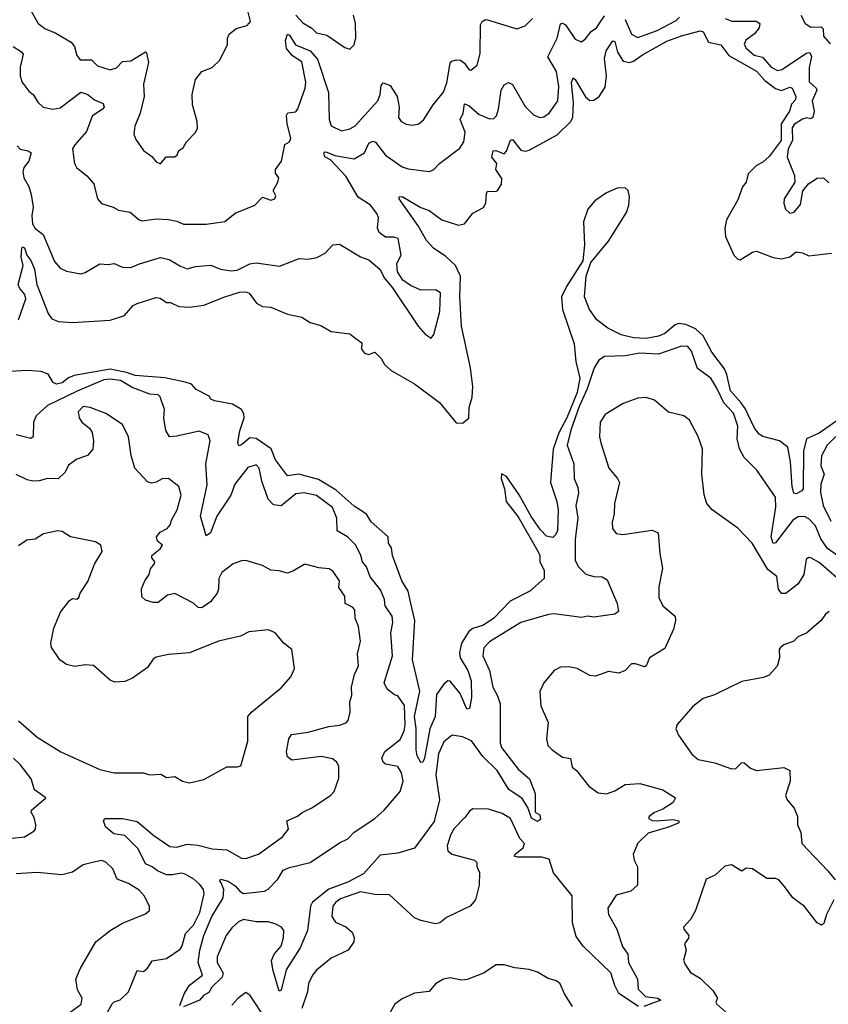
# Model space of a CAD drawing. Extents: x 1839239 to 1929705, y 762242 to 910352.
# Tile 121 of 256: x 1910151 to 1914029, y 774325 to 779043. Entities that reach past the tile are written whole.
import ezdxf

# ---------------------------------------------------------------- set-up
doc = ezdxf.new("R2010")
doc.units = 0

msp = doc.modelspace()

# ---------------------------------------------------------------- linework, layer by layer
at = {"layer": '0CON10XD'}
for points in [[(1910184.3, 779124.3), (1910240.6, 779025), (1910271.5, 779001.5), (1910325, 778979.4), (1910397.5, 778935), (1910414.3, 778915), (1910425, 778872.5), (1910441.7, 778851.7), (1910495, 778850.4), (1910525, 778822.5), (1910585, 778803.1), (1910615, 778812.9), (1910645, 778843.8), (1910685, 778846.1), (1910755, 778890), (1910760, 778885), (1910769.1, 778839.1), (1910745.5, 778735), (1910748.9, 778675), (1910729.2, 778595), (1910703.6, 778533.6), (1910698.8, 778495), (1910708.8, 778468.8), (1910745, 778416.7), (1910785, 778387.5), (1910805, 778362.5), (1910826.7, 778353.3), (1910853.9, 778386.1), (1910893, 778387), (1910906.4, 778393.6), (1910913.9, 778416.1), (1910935, 778430), (1910951.2, 778458.8), (1910995, 778503.3), (1911003.9, 778523.9), (1911002, 778555), (1910980.8, 778635), (1910978, 778685), (1910995, 778757.5), (1911024.2, 778795.8), (1911075, 778814.3), (1911110.6, 778849.4), (1911148.1, 778925), (1911148, 778955), (1911156, 778974), (1911189.3, 779000.7), (1911242.5, 779015), (1911258, 779035), (1911240.8, 779105)], [(1910119.7, 778915), (1910159.6, 778889.6), (1910167.9, 778877.9), (1910154.3, 778815.7), (1910153.9, 778775), (1910161.7, 778745), (1910195, 778700.4), (1910215.6, 778685), (1910238.4, 778648.4), (1910264.2, 778625), (1910310, 778615), (1910345, 778620.3), (1910445, 778695.4), (1910478.8, 778685), (1910509.5, 778659.5), (1910551.7, 778641.7), (1910556.5, 778625), (1910548.9, 778615), (1910498.7, 778581.3), (1910472, 778508), (1910415, 778444.3), (1910404.5, 778425), (1910413.8, 778355), (1910423.3, 778335), (1910473.3, 778295), (1910506.6, 778256.6), (1910524.5, 778184.5), (1910543.3, 778163.3), (1910600, 778145), (1910625, 778130), (1910680.7, 778120.7), (1910723.8, 778085), (1910739.1, 778079.1), (1910805, 778088.5), (1910865, 778086.5), (1910905, 778078), (1910937.2, 778062.8), (1911045, 778063.3), (1911135, 778077.1), (1911185, 778116.9), (1911278.8, 778155), (1911315, 778193.3), (1911355, 778178.5), (1911375.5, 778185), (1911378.9, 778198.9), (1911367.5, 778225), (1911390, 778265), (1911393.3, 778285), (1911378.3, 778308.3), (1911378.8, 778325), (1911406.7, 778365), (1911423.3, 778445), (1911445, 778457.5), (1911452, 778475), (1911433.3, 778545), (1911430.9, 778585), (1911437, 778597), (1911475, 778602.5), (1911485, 778616), (1911520.4, 778715), (1911523.9, 778743.9), (1911505, 778840.9), (1911460.1, 778870.1), (1911431.2, 778905), (1911426.5, 778943.5), (1911435, 778974.2), (1911445, 778969.5), (1911473.3, 778923.3), (1911544.1, 778895), (1911580.2, 778855), (1911631.7, 778695), (1911634.6, 778564.6), (1911644.6, 778534.6), (1911695, 778511.1), (1911735, 778520.9), (1911759.4, 778535), (1911868.2, 778655), (1911880, 778685), (1911885, 778728), (1911895, 778740.6), (1911927.7, 778727.8), (1911961.8, 778675), (1911970.4, 778625), (1911968.1, 778575), (1911980, 778555), (1912005, 778542.9), (1912035, 778538.6), (1912065, 778544.3), (1912090, 778565), (1912133.9, 778636.1), (1912183.9, 778696.1), (1912199.1, 778740.9), (1912215.5, 778834.5), (1912224, 778845), (1912245, 778851.4), (1912265, 778849.4), (1912284.6, 778834.6), (1912304.4, 778804.4), (1912315, 778802), (1912345.6, 778825), (1912359.1, 778880.9), (1912361.7, 779018.3), (1912368.6, 779035), (1912385, 779044.5), (1912395, 779043.1), (1912535, 779000), (1912575, 779014.3), (1912611.2, 779048.8)], [(1910138.9, 778438.9), (1910153.6, 778423.6), (1910192.5, 778415), (1910206.7, 778405), (1910195.4, 778365), (1910170.5, 778335), (1910166.2, 778315), (1910171.1, 778285), (1910194.8, 778244.8), (1910206.7, 778205), (1910215.4, 778145), (1910209.3, 778105), (1910212.1, 778065), (1910225, 778043.1), (1910264, 778014), (1910318.2, 777885), (1910345, 777853.3), (1910375, 777838.9), (1910445, 777825.7), (1910465, 777831.4), (1910535, 777873.6), (1910575, 777870.4), (1910605, 777875.6), (1910645, 777858.2), (1910685, 777855.5), (1910725.9, 777874.1), (1910826.2, 777903.8), (1910867.5, 777895), (1910921.9, 777861.9), (1910955, 777850), (1910995, 777860.5), (1911067.4, 777867.4), (1911115, 777847.9), (1911165, 777840), (1911195, 777843.9), (1911255, 777873.5), (1911285, 777878.1), (1911397.3, 777862.7), (1911490.9, 777899.1), (1911535, 777895.8), (1911575.5, 777904.5), (1911615.6, 777924.4), (1911652.5, 777965), (1911685, 777968), (1911785, 777906.7), (1911825, 777893.3), (1911878.7, 777848.7), (1911900.6, 777805), (1911939.1, 777759.1), (1912061.6, 777575), (1912095, 777536.7), (1912125, 777518), (1912136.7, 777535), (1912166.1, 777645), (1912168.5, 777735), (1912145, 777748.5), (1912075, 777747.5), (1912025, 777769.4), (1911988, 777795), (1911963.8, 777835), (1911960, 777875), (1911980, 777915), (1911965.7, 777995), (1911945, 778001.9), (1911905, 778001.9), (1911875, 778024), (1911867.1, 778045), (1911871.5, 778095), (1911864.4, 778115), (1911832.9, 778155), (1911775, 778192.2), (1911715, 778293.1), (1911642.4, 778372.4), (1911615, 778385.8), (1911609.2, 778405), (1911615, 778410.8), (1911625, 778408.9), (1911662.4, 778392.4), (1911755, 778375.9), (1911805, 778404.7), (1911825, 778451.7), (1911845, 778462.1), (1911856.9, 778456.9), (1911905, 778394.7), (1911985, 778338.8), (1912015, 778328.5), (1912115, 778315.7), (1912135, 778324), (1912164.2, 778355), (1912262.4, 778427.6), (1912281.5, 778458.5), (1912287.8, 778505), (1912263.5, 778565), (1912278.3, 778595), (1912285, 778640), (1912305, 778632.9), (1912355, 778589.6), (1912405, 778568.8), (1912425, 778570), (1912437.1, 778582.9), (1912448, 778615), (1912460, 778705), (1912475, 778731.1), (1912495, 778742.2), (1912515, 778733.1), (1912575, 778626.9), (1912615, 778587.8), (1912645, 778575.5), (1912665, 778578.5), (1912691.1, 778595), (1912732.3, 778655), (1912736.2, 778723.8), (1912724.8, 778795), (1912684.3, 778865), (1912728, 778955), (1912745, 779024.2), (1912755, 779026.7), (1912768.8, 779018.8), (1912815, 778950), (1912845, 778937.1), (1912865, 778951.4), (1912892.6, 778987.4), (1912917.1, 779005), (1912955, 779062)], [(1911475, 779064.5), (1911508.9, 779028.9), (1911552.6, 779002.6), (1911575, 778980.5), (1911625, 778969.4), (1911710.7, 778910.7), (1911735, 778902.5), (1911755, 778922.5), (1911763.2, 778956.8), (1911761.2, 779025), (1911752.5, 779065)], [(1913054.3, 779044.3), (1913084.7, 778974.7), (1913115, 778957.7), (1913209.1, 778990.9), (1913300, 779040), (1913315.6, 779055)], [(1913535, 779049.2), (1913566.6, 779036.6), (1913683.4, 779036.6), (1913700.6, 779025), (1913697.9, 779005), (1913675, 778976.2), (1913633.9, 778945), (1913626.2, 778925), (1913635, 778907.8), (1913673.8, 778873.8), (1913713.7, 778863.7), (1913755, 778815.4), (1913785, 778800.4), (1913806.9, 778805), (1913925, 778883.3), (1913935, 778886.9), (1913942.5, 778882.5), (1913948.9, 778865), (1913937.7, 778815), (1913937.8, 778745), (1913970.6, 778715), (1913973.9, 778705), (1913952.3, 778655), (1913961.6, 778605), (1913955.5, 778574.5), (1913945, 778568.8), (1913925, 778572.9), (1913905, 778567), (1913865, 778541.4), (1913855.2, 778525), (1913857.6, 778465), (1913836.9, 778425), (1913832.2, 778385), (1913866.8, 778296.8), (1913868.6, 778265), (1913818, 778185), (1913816, 778165), (1913823.8, 778135), (1913845, 778116), (1913865, 778120.8), (1913895, 778158), (1913907.1, 778222.9), (1913933.6, 778256.4), (1913975, 778284.2), (1914006.1, 778286.1), (1914031.7, 778261.7)], [(1913897.5, 779065), (1913917.5, 779025), (1913945, 779007.1), (1913995, 779009.2), (1914005, 779000), (1914005.6, 778965), (1914038.2, 778928.2)], [(1910145.2, 777604.8), (1910180.4, 777705), (1910176.6, 777726.7), (1910151.4, 777755), (1910144.8, 777775), (1910167.8, 777865), (1910158.5, 777905), (1910161.8, 777948.2), (1910165, 777955.7), (1910175, 777950), (1910185.4, 777915), (1910205, 777888.9), (1910222.8, 777847.2), (1910232.9, 777775), (1910287.8, 777635), (1910305, 777609.2), (1910337, 777597), (1910405, 777592.5), (1910585, 777603.8), (1910654.1, 777625.9), (1910695.8, 777674.2), (1910715, 777684.2), (1910805, 777712), (1910825, 777709.2), (1910855, 777687.5), (1910875, 777687.5), (1910915, 777669.2), (1910965, 777665.8), (1911034.2, 777675.8), (1911135, 777715.4), (1911205, 777737.2), (1911235, 777739.2), (1911252.3, 777732.3), (1911286.4, 777685), (1911315, 777668.8), (1911355.4, 777665.4), (1911435, 777632.2), (1911505, 777618.6), (1911545, 777592.9), (1911595, 777578), (1911645, 777550), (1911735, 777537.5), (1911762.5, 777515), (1911792.5, 777495), (1911790, 777465), (1911805, 777445.7), (1911825, 777438.9), (1911855, 777450), (1911885, 777420), (1911900.9, 777390.9), (1911932.1, 777362.1), (1912045, 777298.1), (1912165, 777208.5), (1912245, 777112.2), (1912275, 777110.6), (1912305.9, 777134.1), (1912306.9, 777185), (1912321.8, 777235), (1912324.6, 777285), (1912313.7, 777375), (1912270, 777575), (1912261.8, 777715), (1912265.8, 777815), (1912241.2, 777865), (1912195, 777908.6), (1912135, 777949.2), (1912101.9, 777985), (1912061.9, 778055), (1911970.8, 778185), (1911971.2, 778195), (1911985, 778195.6), (1912075, 778143.3), (1912115, 778128.5), (1912175, 778084.1), (1912255, 778058.9), (1912285, 778065.4), (1912325, 778116.7), (1912376.2, 778143.8), (1912387.2, 778165), (1912389.4, 778210.6), (1912395, 778222), (1912435, 778220.4), (1912445, 778226.4), (1912461.9, 778255), (1912462.9, 778282.9), (1912434.7, 778325), (1912439.4, 778355), (1912416.2, 778385), (1912421.4, 778415), (1912435, 778416.7), (1912475, 778400.8), (1912486.4, 778413.6), (1912505, 778465.8), (1912515, 778468.6), (1912555, 778418.9), (1912575, 778413.2), (1912595, 778418.4), (1912728.1, 778491.9), (1912795, 778555.4), (1912804.1, 778575.9), (1912807.2, 778645), (1912797.5, 778742.5), (1912805, 778764.5), (1912815, 778757.5), (1912865, 778673.1), (1912885, 778656.4), (1912905, 778658.2), (1912930.4, 778675), (1912959.5, 778720.5), (1912965.2, 778775), (1912955, 778856.7), (1912963.6, 778895), (1912995, 778942.2), (1913005, 778939.4), (1913017.8, 778887.8), (1913044.5, 778845), (1913075, 778837.8), (1913095.6, 778844.4), (1913138.5, 778875), (1913255, 778940.2), (1913325, 778966.6), (1913415, 778990.4), (1913428.5, 778985), (1913455, 778935.4), (1913513.6, 778923.6), (1913551.4, 778871.4), (1913685, 778796.1), (1913725, 778752.3), (1913775, 778713.4), (1913805, 778703.8), (1913845, 778719.5), (1913855, 778715.5), (1913873.5, 778675), (1913871.2, 778658.8), (1913851.8, 778638.2), (1913843, 778605), (1913803.7, 778545), (1913802.6, 778465), (1913745, 778387.3), (1913715, 778361), (1913684.7, 778345), (1913644.2, 778305), (1913635.4, 778265), (1913617, 778243), (1913595, 778180.8), (1913540.4, 778085), (1913533.1, 778045), (1913536.7, 778005), (1913576.7, 777915), (1913595, 777895.7), (1913606.7, 777893.3), (1913665, 777929.2), (1913685, 777934.2), (1913764.3, 777904.3), (1913805, 777897.1), (1913845, 777906.7), (1913875, 777931.1), (1913905, 777926.7), (1913935, 777912.3), (1914045, 777924.7)], [(1914080.8, 777129.2), (1913985, 777061.8), (1913924.7, 777035), (1913910.2, 776975), (1913909.1, 776795), (1913902.2, 776785), (1913875, 776771.3), (1913864.4, 776774.4), (1913855.3, 776805), (1913848.5, 776925), (1913834.2, 776995), (1913795.2, 777025.2), (1913715, 777045.9), (1913697.3, 777057.3), (1913675, 777085.4), (1913630.3, 777180.3), (1913609, 777208.9), (1913560, 777265), (1913542.5, 777342.5), (1913530.5, 777370.5), (1913470.5, 777450.5), (1913429.1, 777529.1), (1913392.2, 777562.2), (1913345, 777582), (1913312.6, 777587.4), (1913295, 777581.4), (1913245, 777540), (1913215, 777527.2), (1913155, 777516), (1913095, 777519.1), (1913035, 777533.5), (1912971.3, 777565), (1912919.3, 777605), (1912883.4, 777655), (1912859.7, 777715), (1912868.1, 777815), (1912890.3, 777879.7), (1912975, 777982.2), (1913060.5, 778119.5), (1913072.2, 778155), (1913075.6, 778195), (1913069.2, 778225), (1913055, 778238), (1913015.8, 778235.8), (1912965, 778214.5), (1912910, 778175), (1912875.6, 778135), (1912854.6, 778075), (1912859.4, 777965), (1912852.3, 777887.7), (1912773.1, 777765), (1912749.6, 777715), (1912754.2, 777655), (1912809.7, 777489.7), (1912818.4, 777405), (1912838, 777325), (1912825, 777257.5), (1912775, 777135.3), (1912736.2, 777063.8), (1912709.5, 776985), (1912697.2, 776825), (1912726.7, 776735), (1912733.2, 776695), (1912730.4, 776595), (1912721.1, 776575), (1912707.4, 776562.6), (1912677.8, 776567.8), (1912648.5, 776598.5), (1912603.3, 776663.3), (1912546.6, 776766.6), (1912485.5, 776855), (1912462.5, 776867.5), (1912460, 776845), (1912476.7, 776795), (1912483.4, 776735), (1912541.6, 776661.6), (1912636.4, 776496.4), (1912645.3, 776475), (1912645.3, 776445), (1912666.1, 776405), (1912666.7, 776365), (1912597.5, 776305), (1912503.1, 776256.9), (1912424.5, 776175), (1912375, 776142.6), (1912324.8, 776125.2), (1912305, 776111.1), (1912269.2, 776055), (1912259.9, 776010.1), (1912263.3, 775985), (1912300.6, 775925), (1912315.6, 775875), (1912317.4, 775795), (1912307.6, 775742.4), (1912295, 775739.2), (1912263.6, 775815), (1912215, 775873.3), (1912205, 775874.5), (1912185, 775858.5), (1912150.9, 775809.1), (1912144.1, 775705), (1912117.6, 775645), (1912092.5, 775505), (1912085, 775485.7), (1912075, 775484.2), (1912056.8, 775515), (1912052.5, 775545), (1912052.5, 775647.5), (1912044.4, 775705), (1912070.3, 775825), (1912035.4, 775975), (1912046.9, 776165), (1912027.2, 776245), (1912014.1, 776304.1), (1911984.4, 776355), (1911939.4, 776475), (1911935, 776512.5), (1911920, 776535), (1911918, 776565), (1911837.5, 776637.5), (1911815, 776674), (1911755, 776712.9), (1911669.1, 776789.1), (1911585, 776840.2), (1911490, 776865), (1911435, 776858), (1911377.8, 776935), (1911357.7, 776987.7), (1911285, 777036.5), (1911255, 777039.2), (1911215, 777006.2), (1911202.1, 777002.1), (1911197.8, 777017.8), (1911206.7, 777073.3), (1911228.2, 777135), (1911226.5, 777155), (1911215.5, 777175), (1911171.2, 777201.2), (1911085, 777216.2), (1911067.5, 777225), (1911060, 777240), (1910998.3, 777271.7), (1910975, 777296.7), (1910945, 777306.2), (1910846.8, 777326.8), (1910705, 777337.7), (1910662.9, 777352.9), (1910585, 777368.2), (1910412.4, 777337.6), (1910385, 777327.1), (1910355, 777303.7), (1910327.1, 777297.1), (1910311.1, 777305), (1910288.6, 777345), (1910255, 777357.1), (1910187.7, 777362.3), (1910045, 777354)], [(1914075, 776474.2), (1914025, 776509.2), (1913992.7, 776555), (1913968.3, 776618.3), (1913935, 776651), (1913915, 776662.2), (1913885, 776660.5), (1913859.1, 776645), (1913775, 776535.8), (1913765, 776532.5), (1913754.2, 776565), (1913777.4, 776707.4), (1913775.4, 776755), (1913686.2, 776885), (1913625.8, 776945.8), (1913602.6, 776987.4), (1913591.9, 777035), (1913595.3, 777095), (1913575, 777157.5), (1913527.5, 777207.5), (1913495, 777278.2), (1913465, 777325.5), (1913401.3, 777371.3), (1913372.7, 777455), (1913355, 777478.1), (1913325, 777478.2), (1913215, 777440.8), (1913125, 777445.3), (1913055, 777432.8), (1912955, 777429.4), (1912928.3, 777411.7), (1912905.5, 777375), (1912873.1, 777275), (1912835, 777189.2), (1912795, 777076.2), (1912777.5, 777005), (1912808.3, 776915), (1912810.4, 776845), (1912827.8, 776802.2), (1912831.8, 776775), (1912818.9, 776715), (1912827.6, 776655), (1912815.2, 776554.8), (1912815, 776452), (1912831.2, 776421.2), (1912866.7, 776386.7), (1912905, 776374.6), (1912945, 776373.8), (1912968.8, 776358.8), (1913016.5, 776245), (1913022.1, 776207.9), (1913005.4, 776194.6), (1912905, 776180.6), (1912874.4, 776185.6), (1912845, 776178.1), (1912715, 776196.8), (1912687.1, 776192.9), (1912555, 776154.3), (1912405, 776062.7), (1912376.5, 776033.5), (1912372.8, 775995), (1912404.8, 775924.8), (1912420.7, 775845), (1912443.2, 775803.2), (1912455.3, 775765), (1912456.2, 775576.2), (1912461.2, 775555), (1912542.3, 775452.3), (1912596.7, 775405), (1912622.5, 775335), (1912622.5, 775245), (1912645, 775232.5), (1912648.6, 775211.4), (1912635, 775200.8), (1912605, 775216.7), (1912587.8, 775267.8), (1912561.4, 775311.4), (1912497.5, 775355), (1912441.7, 775445), (1912373, 775513), (1912317.9, 775587.9), (1912275, 775607.2), (1912225, 775615.5), (1912185, 775582.9), (1912160, 775525), (1912147.6, 775425), (1912163.9, 775305), (1912138.8, 775201.2), (1912045, 775073.8), (1911965, 775048.5), (1911880.1, 775039.9), (1911799.7, 774950.3), (1911725, 774910.1), (1911633.3, 774876.7), (1911555.3, 774815), (1911546, 774795), (1911531.2, 774678.8), (1911495.8, 774595), (1911429.1, 774490.9), (1911405, 774392.5), (1911395, 774387.5), (1911365, 774492.5), (1911359.2, 774535), (1911371.8, 774565), (1911405.7, 774604.3), (1911416.8, 774645), (1911418, 774678), (1911406.7, 774695), (1911379.2, 774709.2), (1911345, 774719.6), (1911315, 774720.6), (1911285, 774719.8), (1911225, 774731.7), (1911200.4, 774719.6), (1911168.7, 774691.3), (1911140.9, 774655), (1911098.2, 774551.8), (1911098.8, 774525), (1911127.4, 774475), (1911122.6, 774455), (1911073.1, 774406.9), (1911057.7, 774382.3), (1911033, 774367), (1911013.3, 774345), (1910937.1, 774312.9)], [(1910920, 774320), (1910940, 774375), (1910965, 774416.7), (1911027.5, 774465), (1911007.5, 774525), (1911014.7, 774585), (1911034.3, 774655), (1911072.7, 774745), (1911126.8, 774835), (1911130.3, 774875), (1911117.2, 774907.2), (1911111.8, 774915), (1911114.6, 774925.4), (1911151.1, 774915), (1911185, 774893.5), (1911206.5, 774866.6), (1911225, 774856.5), (1911325, 774866.6), (1911343, 774877), (1911389.2, 774925), (1911415, 774968.2), (1911445, 774981.1), (1911544.2, 775005), (1911685, 775099.1), (1911725, 775118.6), (1911755, 775150), (1911855, 775215.9), (1911898.4, 775255), (1911976.5, 775345), (1911990.3, 775395), (1911982.1, 775435), (1911965, 775464.4), (1911906.2, 775476.2), (1911895, 775485.6), (1911888.6, 775505), (1911902.7, 775537.3), (1911976.3, 775593.7), (1911995, 775636), (1911999.6, 775665), (1911997.4, 775757.4), (1911965, 775804), (1911948.5, 775808.5), (1911913.3, 775835), (1911899.2, 775865), (1911938.5, 775995), (1911931.2, 776105), (1911940.3, 776155), (1911937.1, 776185), (1911904.6, 776235), (1911900.3, 776265), (1911882, 776312), (1911832.8, 776372.8), (1911815, 776420.8), (1911794.6, 776445), (1911787.6, 776475), (1911763.3, 776525), (1911723.3, 776565), (1911673.7, 776593.7), (1911672.1, 776655), (1911651.5, 776705), (1911575, 776763.5), (1911515, 776776.5), (1911475, 776770.9), (1911405, 776714.5), (1911368.5, 776718.5), (1911342.2, 776745), (1911312.1, 776832.1), (1911300, 776895), (1911285, 776910), (1911245, 776896.9), (1911205, 776845.7), (1911182.8, 776817.2), (1911164.6, 776765), (1911097.1, 776665), (1911066.9, 776585), (1911045, 776570), (1911017.8, 776665), (1911050.7, 776815), (1911043.3, 776915), (1911064.4, 777025), (1911054.6, 777054.6), (1911012, 777072), (1910905, 777047.5), (1910870, 777045), (1910852.7, 777075), (1910843.2, 777133.2), (1910845.7, 777175), (1910825, 777236.1), (1910815, 777245.8), (1910775, 777248.5), (1910690.1, 777280.1), (1910635, 777314.4), (1910585, 777321.5), (1910555, 777318), (1910426.7, 777263.3), (1910285.4, 777195), (1910230.9, 777145), (1910216.9, 777115), (1910215.5, 777045), (1910205, 777036.7), (1910135, 777053.4)], [(1914115, 776330), (1913985, 776441.8), (1913945, 776464.3), (1913934.2, 776465.8), (1913923.2, 776456.8), (1913910.9, 776385), (1913885, 776339.5), (1913825, 776294.4), (1913805, 776292.9), (1913790.7, 776315), (1913781.8, 776375), (1913738.5, 776408.5), (1913664.5, 776535), (1913595, 776607.1), (1913472.5, 776695), (1913447.1, 776725), (1913434.2, 776765.8), (1913422.2, 776865), (1913425, 776987.5), (1913405.3, 777045.3), (1913363.8, 777123.8), (1913335.5, 777145.5), (1913263.1, 777163.1), (1913195, 777220), (1913155, 777232.5), (1913115, 777229.2), (1913045, 777204.2), (1912958.3, 777151.7), (1912935.7, 777114.3), (1912931.9, 777045), (1912938.1, 777015), (1912977.1, 776895), (1913018.8, 776845), (1913028, 776825), (1913004.2, 776725), (1913002, 776675), (1912992.5, 776635), (1912994, 776605), (1913011.7, 776581.7), (1913044.2, 776575.8)], [(1910514.4, 774185.6), (1910595, 774327.3), (1910605, 774336.7), (1910633.7, 774346.3), (1910672.9, 774385), (1910715, 774487.5), (1910745, 774482.9), (1910765, 774498), (1910786.2, 774533.8), (1910855, 774544.5), (1910920.4, 774589.6), (1910930.5, 774605), (1910946.7, 774665), (1910984.7, 774705), (1911015, 774764.4), (1911036.4, 774855), (1911032, 774875), (1911015, 774899.2), (1910986.4, 774925), (1910945, 774949.4), (1910925, 774953.3), (1910884.8, 774945.1), (1910855, 774946.1), (1910811.5, 774965), (1910786, 774984), (1910755, 774998.5), (1910720.2, 775070.2), (1910655, 775134.4), (1910602.1, 775142.1), (1910563.3, 775175), (1910552.9, 775205), (1910560, 775215), (1910645, 775215.7), (1910715, 775201.4), (1910794.6, 775134.6), (1910871.4, 775081.4), (1910905, 775078.8), (1910955, 775092.9), (1911005, 775088.1), (1911075, 775070), (1911144.5, 775064.5), (1911215, 775025.8), (1911235, 775024.2), (1911296.7, 775045), (1911411.7, 775128.3), (1911440, 775165), (1911432, 775205), (1911483.8, 775226.2), (1911505.5, 775244.5), (1911555, 775268.6), (1911643.4, 775326.6), (1911659.2, 775345), (1911681.2, 775408.8), (1911682, 775465), (1911671.4, 775485), (1911650.8, 775500.8), (1911597, 775513), (1911455.7, 775495.7), (1911435, 775511.2), (1911430, 775535), (1911442, 775598), (1911455, 775618.6), (1911535, 775628.5), (1911634, 775656), (1911685, 775662.1), (1911716.2, 775673.8), (1911727.1, 775685), (1911735.4, 775724.6), (1911735.3, 775775), (1911743.8, 775805), (1911742.2, 775845), (1911757.5, 775905), (1911776.4, 775946.4), (1911770.6, 776005), (1911785.4, 776065), (1911776.1, 776135), (1911760.6, 776175), (1911757.8, 776215), (1911747.6, 776227.6), (1911712.1, 776245), (1911711.2, 776281.2), (1911681.8, 776321.8), (1911684.5, 776355), (1911655, 776399.2), (1911635, 776411.4), (1911586.2, 776416.2), (1911525, 776432.5), (1911515, 776432), (1911465, 776402.5), (1911435, 776390.6), (1911395, 776402.9), (1911355, 776405.8), (1911315, 776427.1), (1911235, 776452.5), (1911215, 776450.8), (1911175, 776435.8), (1911121.1, 776395), (1911106.5, 776365), (1911105.4, 776315), (1911098.2, 776295), (1911066.2, 776253.8), (1911025, 776225.5), (1911007, 776227), (1910985, 776247.3), (1910895, 776293.5), (1910860.8, 776285), (1910815, 776251.2), (1910791.1, 776251.1), (1910755, 776261.1), (1910737.4, 776277.4), (1910736, 776316), (1910750.8, 776355), (1910772.3, 776385), (1910778.8, 776411.2), (1910796.2, 776435), (1910799.1, 776445), (1910785.6, 776465), (1910785.5, 776475), (1910825, 776507.1), (1910835.6, 776525), (1910812.5, 776545), (1910807.1, 776565), (1910825, 776588.1), (1910859.2, 776605), (1910874.2, 776625), (1910878.9, 776645), (1910906.4, 776695), (1910925.5, 776765), (1910915, 776806), (1910864.5, 776844.5), (1910835, 776843.8), (1910805, 776827.1), (1910785, 776823.1), (1910765, 776828.6), (1910703.1, 776895), (1910685.6, 776955), (1910673.8, 777045), (1910643.9, 777103.9), (1910565, 777156.2), (1910490, 777185), (1910455, 777189.5), (1910432.5, 777165), (1910436.2, 777135), (1910450, 777115), (1910485.7, 777085.7), (1910498.8, 777065), (1910506, 777025), (1910502, 776985), (1910475.7, 776954.3), (1910425, 776938), (1910385, 776908), (1910370, 776875), (1910336.6, 776843.4), (1910284.6, 776845.4), (1910245, 776833.1), (1910215, 776832.2), (1910187.9, 776837.9), (1910135, 776863.8)], [(1914065, 777046.1), (1914023.2, 777005), (1913996.7, 776953.3), (1913993.8, 776905), (1914008.9, 776865), (1913992.5, 776817.5), (1913992, 776778), (1914004.1, 776715), (1914040.5, 776640.5)], [(1910145, 775684), (1910235.9, 775605.9), (1910348, 775535), (1910535, 775450.8), (1910605, 775434.3), (1910744.2, 775434.2), (1910776.1, 775423.9), (1910828.3, 775428.3), (1910855, 775412.5), (1910895, 775416.7), (1910932.5, 775395), (1910965, 775386), (1911035, 775402.5), (1911145, 775463.8), (1911195, 775462.5), (1911212, 775468), (1911245.7, 775585.7), (1911245.6, 775705), (1911263.8, 775726.2), (1911405, 775842), (1911451.2, 775895), (1911468.8, 775935), (1911456.2, 776025), (1911418, 776055), (1911376.7, 776105), (1911345, 776119.2), (1911250.3, 776109.7), (1911210.3, 776089.7), (1911105, 776064.5), (1910965, 776009.4), (1910865, 776000.8), (1910805, 775988.8), (1910790.9, 775979.1), (1910765, 775938.8), (1910692.7, 775887.3), (1910655, 775872), (1910608.3, 775868.3), (1910585, 775878.8), (1910505, 775948.8), (1910465, 775951.2), (1910415, 775944.2), (1910375, 775954), (1910343.8, 775975), (1910304.2, 776035), (1910300.6, 776055), (1910315, 776127.5), (1910346.7, 776205), (1910389.5, 776260.5), (1910405, 776269.4), (1910425, 776266), (1910435, 776273.8), (1910441.2, 776295), (1910478.5, 776351.5), (1910510.8, 776435), (1910547.1, 776495), (1910540, 776525), (1910515, 776540.8), (1910395, 776566), (1910355, 776590), (1910335, 776594), (1910265, 776579.4), (1910225, 776553.3), (1910185, 776549.4), (1910145, 776522.2)], [(1913044.2, 776575.8), (1913185, 776596.9), (1913212.5, 776585), (1913221.1, 776485), (1913234.4, 776415), (1913216.9, 776325), (1913215.7, 776275), (1913235.8, 776235), (1913294.7, 776184.7), (1913296.3, 776165), (1913287.1, 776122.9), (1913245, 776030), (1913171.9, 775985), (1913155, 775946.7), (1913147.8, 775942.2), (1913105, 775956.5), (1913085, 775957.1), (1913055.5, 775924.5), (1913025, 775911.4), (1912975, 775920.5), (1912912.4, 775897.6), (1912885, 775901.1), (1912825, 775934.3), (1912785, 775942.9), (1912745, 775941.4), (1912714, 775925), (1912665, 775866), (1912645.5, 775824.5), (1912651.1, 775755), (1912685.7, 775675), (1912677.3, 775597.3), (1912684.4, 775565), (1912704, 775544), (1912755, 775509.1), (1912792.9, 775502.9), (1912800.9, 775460.9), (1912821.9, 775445), (1912880.2, 775370.2), (1912925, 775338.1), (1912965, 775333.1), (1913005, 775347.8), (1913055, 775378.1), (1913125, 775382.5), (1913235, 775352.5), (1913296, 775315), (1913285, 775292.1), (1913235, 775260.9), (1913195, 775244.4), (1913169.2, 775225), (1913166.2, 775215), (1913185, 775205.7), (1913205, 775204.4), (1913285, 775210.9), (1913312.5, 775205), (1913312.5, 775195), (1913266.7, 775175), (1913165, 775145.8), (1913115, 775097.5), (1913093.8, 775045), (1913098, 775015), (1913113.7, 774983.7), (1913114.4, 774895.6), (1913082.6, 774867.4), (1913012.4, 774847.6), (1912972.5, 774785), (1912974.5, 774755), (1913015.6, 774685), (1913042.4, 774602.4), (1913067.1, 774565), (1913070.9, 774525), (1913113.5, 774445), (1913116.9, 774396.9), (1913151.9, 774361.9), (1913210, 774355), (1913226.2, 774345), (1913145, 774314.1)], [(1914033.1, 776206.9), (1914015.8, 776195), (1913995.4, 776164.6), (1913925, 776104), (1913883.6, 776086.4), (1913864.4, 776065.6), (1913815, 776048), (1913800, 776035), (1913794, 776025), (1913794.3, 775985), (1913784.3, 775945.7), (1913745, 775902.9), (1913718.3, 775891.7), (1913615, 775871.8), (1913482.6, 775807.4), (1913429.7, 775790.3), (1913378.6, 775751.4), (1913304, 775666), (1913298.5, 775645), (1913310.4, 775615), (1913375, 775524.4), (1913405, 775498.1), (1913485, 775481.9), (1913565, 775453.3), (1913585, 775455.7), (1913615, 775484.2), (1913625, 775482.5), (1913656.2, 775456.2), (1913685, 775445.6), (1913815, 775459.2), (1913843.8, 775445), (1913845.8, 775395), (1913824, 775325), (1913832, 775305), (1913865.8, 775265), (1913881.2, 775225), (1913882, 775185), (1913897.8, 775147.8), (1913902.2, 775095), (1914027.5, 774965), (1914062.3, 774922.3)], [(1910115, 775120.4), (1910175, 775127.1), (1910219.2, 775155), (1910226.9, 775165), (1910229.4, 775185), (1910220.6, 775220.6), (1910206.9, 775245), (1910208.6, 775255), (1910276.2, 775315), (1910222.2, 775352.2), (1910205.9, 775405.9), (1910153.9, 775473.9), (1910122, 775505)], [(1913118.6, 774315), (1913025, 774376.7), (1913005.4, 774415), (1912986.2, 774476.2), (1912853, 774603), (1912819.2, 774649.2), (1912802.9, 774715), (1912800.7, 774845), (1912710.5, 774955), (1912689.9, 775019.9), (1912655, 775029.4), (1912540.6, 775030.6), (1912522.5, 775035), (1912526.7, 775045), (1912565.8, 775075), (1912572, 775095), (1912550, 775120), (1912504.2, 775215), (1912465, 775239.5), (1912399.4, 775259.4), (1912325, 775261.9), (1912308.8, 775251.2), (1912288.3, 775221.7), (1912233.6, 775166.4), (1912216.8, 775135), (1912201.3, 775085), (1912205, 775060), (1912223.5, 775045), (1912332.5, 775015), (1912343.3, 775005), (1912343.3, 774985), (1912357, 774957), (1912354.5, 774895.5), (1912336.9, 774825), (1912312, 774795), (1912198.6, 774741.4), (1912166.7, 774715), (1912145, 774710.8), (1912075, 774726), (1912045, 774739.2), (1911925, 774850), (1911855, 774850.5), (1911785, 774864.6), (1911689.7, 774829.7), (1911666.7, 774815), (1911653.5, 774795), (1911647.5, 774745), (1911665, 774718.5), (1911715, 774696.7), (1911745, 774671.2), (1911756, 774645), (1911753.8, 774625), (1911726.7, 774585), (1911645, 774545.6), (1911575, 774489.4), (1911554.7, 774465.3), (1911536.5, 774425), (1911531.8, 774385), (1911503.9, 774305)], [(1910376, 774275), (1910445.8, 774325), (1910450.8, 774355), (1910429.2, 774395), (1910420.6, 774445), (1910440.8, 774495), (1910516, 774625), (1910585, 774678.8), (1910645, 774714.3), (1910755, 774758.6), (1910774.2, 774775), (1910774.2, 774795), (1910747.5, 774845), (1910725, 774872.5), (1910673.6, 774903.6), (1910618.6, 774925), (1910597.5, 774975), (1910565, 775006.5), (1910544.5, 775014.5), (1910506.3, 775006.3), (1910455, 774993.1), (1910405, 774957.7), (1910354.1, 774945.9), (1910235, 774956.1), (1910135, 774949.7)], [(1914056.2, 774825), (1914020, 774755), (1914007.7, 774712.3), (1913996.2, 774703.8), (1913975, 774716.2), (1913915, 774794), (1913858.1, 774835), (1913819.7, 774889.7), (1913791.8, 774921.8), (1913775, 774927.9), (1913735, 774928.1), (1913665, 774974.2), (1913635, 774976.7), (1913615, 774963.3), (1913565, 774994), (1913532.3, 774987.7), (1913485.8, 774944.2), (1913443.3, 774925), (1913391.4, 774775), (1913367.9, 774732.1), (1913334.4, 774695), (1913335.7, 774685), (1913359.4, 774655), (1913358.1, 774641.9), (1913339.4, 774615), (1913346.9, 774585), (1913334.1, 774535.9), (1913342, 774515), (1913367.9, 774477.9), (1913415, 774450), (1913475, 774390.8), (1913496.9, 774355), (1913489.2, 774335), (1913494.2, 774325), (1913537.8, 774287.8)], [(1912802.5, 774315), (1912763.8, 774375), (1912743.2, 774423.2), (1912725, 774437.1), (1912685, 774449.2), (1912635, 774479.2), (1912595, 774492.5), (1912525, 774500), (1912475, 774513.8), (1912436.4, 774513.6), (1912375.5, 774474.5), (1912296.8, 774443.2), (1912271.2, 774441.2), (1912215, 774452), (1912184.2, 774445.8), (1912146.1, 774423.9), (1912115, 774386.7), (1912045, 774378), (1911985, 774352), (1911950, 774325), (1911895, 774227.5)], [(1911329.1, 774259.2), (1911256.8, 774366.8), (1911235, 774381.2), (1911197.4, 774352.6), (1911169.4, 774320.6)]]:
    msp.add_lwpolyline(points, dxfattribs=at)

doc.saveas('drawing.dxf')
